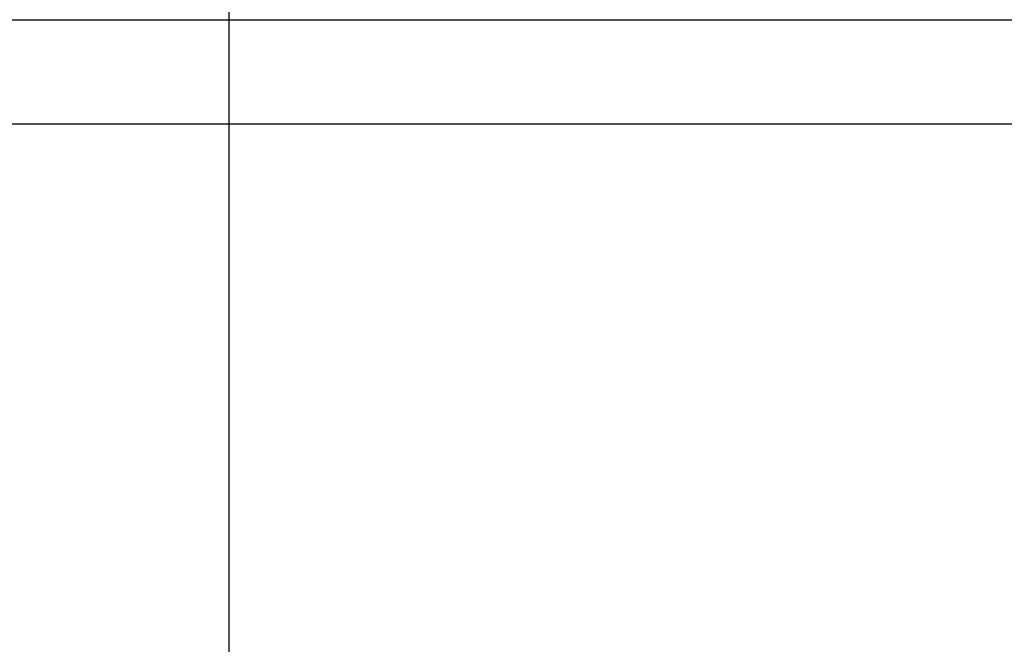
# Model space of a CAD drawing. Header units: millimetres. Extents: x 0 to 594, y 0 to 420.
# Tile 91 of 256: x 388.5 to 390.4, y 228.69 to 229.89. Entities that reach past the tile are written whole.
import ezdxf

# ---------------------------------------------------------------- set-up
doc = ezdxf.new("R2010")
doc.units = ezdxf.units.MM
doc.header["$LTSCALE"] = 32.67
doc.linetypes.add('PHANTOM', pattern=[0.8, 0.45, -0.05, 0.1, -0.05, 0.1, -0.05])
doc.layers.get('0').update_dxf_attribs({"linetype": 'CONTINUOUS'})
doc.layers.add('CRV', color=7, linetype='CONTINUOUS')
doc.layers.add('DRIV_DIM', color=7, linetype='CONTINUOUS')
doc.styles.get("Standard").update_dxf_attribs({"font": 'MS PGothic.ttf', "width": 0.8})
doc.dimstyles.new('DIMSTYLE_1', dxfattribs={"dimtxt": 3.8, "dimasz": 1.8, "dimexe": 0.18, "dimexo": 0.0625, "dimgap": 0.09, "dimtad": 1, "dimdec": 3, "dimlfac": 10, "dimdsep": 46, "dimtxsty": 'STANDARD', "dimblk": 'OPEN', "dimblk1": 'OPEN', "dimblk2": 'OPEN', "dimcen": 0.09, "dimadec": 0, "dimazin": 0, "dimtp": 0.001, "dimtm": 0.001, "dimtfac": 1, "dimtdec": 3, "dimtofl": 0, "dimtmove": 0, "dimatfit": 3, "dimldrblk": 'OPEN', "dimfxl": 1, "dimtolj": 1, "dimarcsym": 0})

# ---------------------------------------------------------------- blocks, each defined once
blk = doc.blocks.new('_OPEN')
at = {"color": 0, "linetype": 'ByBlock'}
for p, q in [((0, 0), (-1, 0.342)), ((-1, -0.342), (0, 0)), ((-1, 0), (0, 0))]:
    blk.add_line(p, q, dxfattribs=at)
blk = doc.blocks.new('*D16')
at = {"layer": 'DRIV_DIM', "color": 2, "linetype": 'Continuous'}
for p, q in [((388.9059, 249.2646), (388.9059, 151.842)), ((396.9059, 220.3946), (396.9059, 151.842)), ((388.9059, 153.842), (392.9059, 153.842)), ((396.9059, 153.842), (392.9059, 153.842))]:
    blk.add_line(p, q, dxfattribs=at)
at = {"layer": 'DRIV_DIM', "color": 2, "linetype": 'Continuous', "xscale": 1.8, "yscale": 1.8, "zscale": 1.8, "rotation": 180}
blk.add_blockref('_OPEN', (388.9059, 153.842), dxfattribs=at)
at = {"layer": 'DRIV_DIM', "color": 2, "linetype": 'Continuous', "xscale": 1.8, "yscale": 1.8, "zscale": 1.8}
blk.add_blockref('_OPEN', (396.9059, 153.842), dxfattribs=at)
at = {"layer": 'DRIV_DIM', "color": 2, "linetype": 'Continuous', "width": 0.8}
blk.add_text('80', height=3.8, dxfattribs=at).set_placement((390.0782, 154.792))

msp = doc.modelspace()

# ---------------------------------------------------------------- linework, layer by layer
at = {"color": 7, "linetype": 'Continuous'}
msp.add_line((386.80593, 229.89461), (407.00593, 229.89461), dxfattribs=at)
at = {"color": 9, "linetype": 'Continuous'}
msp.add_line((386.60593, 229.69461), (407.40593, 229.69461), dxfattribs=at)
at = {"layer": 'CRV', "color": 8, "linetype": 'PHANTOM'}
for centre, radius, start, end in [((388.90593, 261.89461), 108.95281, 350, 240), ((388.90593, 261.89461), 100.95281, 350, 240), ((364.90593, 220.32539), 52.95281, 102.114473, 10.04379)]:
    msp.add_arc(centre, radius, start, end, dxfattribs=at)

# ---------------------------------------------------------------- dimensions: what is measured, and where the dimension line sits
at = {"layer": 'DRIV_DIM', "color": 2, "linetype": 'Continuous'}
dim = msp.add_linear_dim(base=(396.90593, 153.84198), p1=(388.90593, 249.26465), p2=(396.90593, 220.39461), dimstyle='DIMSTYLE_1', dxfattribs=at)
dim.commit()
dim.dimension.update_dxf_attribs({"geometry": '*D16', "text_midpoint": (393.11816, 156.69198), "dimtype": 160})

doc.saveas('drawing.dxf')
